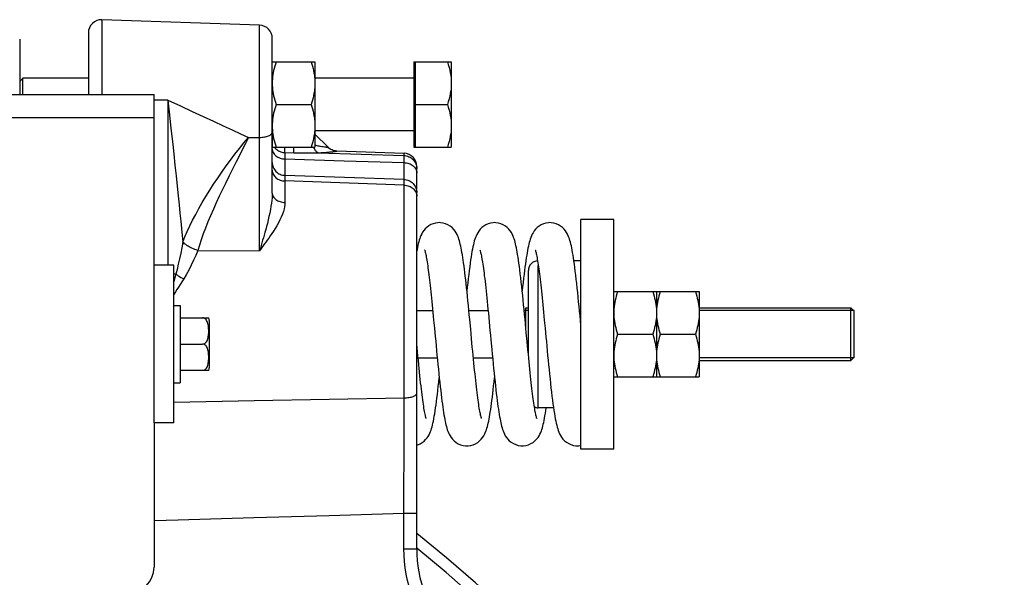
# Model space of a CAD drawing. Extents: x 0 to 594, y 0 to 420.
# Tile 18 of 93: x 155 to 178, y 254 to 267. Entities that reach past the tile are written whole.
import ezdxf

# ---------------------------------------------------------------- set-up
doc = ezdxf.new("R2010")
doc.units = 0
doc.header["$LTSCALE"] = 32.67
doc.layers.get('0').update_dxf_attribs({"linetype": 'CONTINUOUS'})
doc.layers.add('3_ALL_AXES', color=7, linetype='CONTINUOUS')

msp = doc.modelspace()

# ---------------------------------------------------------------- linework, layer by layer
at = {"color": 9, "linetype": 'CONTINUOUS'}
for p, q in [((157.032, 266.927), (157.032, 265.213)), ((160.632, 264.235), (160.632, 266.801)), ((158.538, 265.086), (158.222, 265.087)), ((158.538, 265.086), (158.538, 261.313)), ((142.76, 264.688), (158.222, 264.688)), ((160.376, 264.233), (160.632, 264.235)), ((160.633, 263.861), (160.632, 264.235)), ((160.975, 264.013), (160.977, 264.01)), ((162.057, 264.031), (162.086, 264.026)), ((162.086, 264.026), (162.112, 264.022)), ((160.633, 263.469), (160.633, 263.861)), ((161.211, 263.889), (161.418, 263.883)), ((161.211, 263.83), (161.211, 263.744)), ((161.935, 263.884), (161.967, 263.885)), ((161.967, 263.885), (163.932, 263.821)), ((162.398, 263.925), (162.397, 263.926)), ((163.932, 263.821), (163.932, 263.873)), ((163.933, 263.78), (163.933, 263.804)), ((163.933, 263.747), (163.933, 263.78)), ((161.211, 263.744), (161.211, 263.367)), ((162.567, 263.702), (163.932, 263.66)), ((163.932, 263.274), (163.932, 263.66)), ((164.216, 263.582), (164.22, 263.553)), ((164.22, 263.553), (164.222, 263.525)), ((160.633, 263.068), (160.633, 263.469)), ((163.932, 263.274), (161.211, 263.367)), ((161.211, 263.314), (161.211, 263.24)), ((163.932, 263.143), (161.211, 263.24)), ((161.211, 263.24), (161.211, 262.75)), ((163.932, 263.143), (163.933, 263.185)), ((163.932, 258.284), (163.932, 263.143)), ((163.933, 263.233), (163.933, 263.256)), ((163.933, 263.185), (163.933, 263.233)), ((160.633, 262.667), (160.633, 263.068)), ((160.633, 262.27), (160.633, 262.667)), ((160.633, 261.888), (160.633, 262.27)), ((160.632, 261.645), (160.633, 261.888)), ((159.221, 261.655), (160.632, 261.645)), ((158.222, 257.713), (158.222, 261.313)), ((166.997, 258.058), (166.997, 261.308)), ((158.719, 261.113), (158.672, 261.114)), ((158.709, 260.705), (158.672, 260.649)), ((163.931, 257.253), (163.932, 258.284)), ((163.93, 255.648), (164.222, 255.648)), ((163.93, 254.836), (163.93, 255.648)), ((163.93, 254.836), (164.222, 254.836))]:
    msp.add_line(p, q, dxfattribs=at)
at = {"color": 7, "linetype": 'CONTINUOUS'}
for p, q in [((160.632, 266.801), (157.032, 266.927)), ((155.154, 266.484), (155.154, 265.213)), ((156.722, 266.627), (156.722, 265.213)), ((160.922, 262.964), (160.922, 266.501)), ((164.154, 265.963), (164.184, 265.963)), ((164.154, 265.963), (164.154, 264.013)), ((164.184, 265.963), (164.184, 264.013)), ((155.229, 265.588), (155.154, 265.513)), ((155.229, 265.213), (155.229, 265.588)), ((156.722, 265.588), (155.229, 265.588)), ((164.154, 265.588), (161.897, 265.588)), ((164.154, 264.388), (161.897, 264.388)), ((161.897, 264.313), (162.197, 264.013)), ((164.154, 264.013), (164.184, 264.013)), ((162.397, 263.926), (163.932, 263.873)), ((164.222, 254.836), (164.222, 263.573)), ((166.975, 261.45), (166.981, 261.41)), ((166.772, 259.262), (166.772, 261.193)), ((166.712, 259.895), (166.712, 260.278)), ((174.137, 259.138), (174.137, 260.338)), ((174.212, 260.263), (174.137, 260.338)), ((174.212, 259.198), (174.212, 260.278)), ((164.608, 260.062), (164.626, 259.878)), ((167.134, 260.062), (167.152, 259.873)), ((167.972, 259.927), (167.96, 260.056)), ((164.238, 259.34), (164.222, 259.513)), ((166.761, 259.378), (166.742, 259.57)), ((174.212, 259.213), (174.137, 259.138))]:
    msp.add_line(p, q, dxfattribs=at)
at = {"color": 3, "linetype": 'CONTINUOUS'}
for p, q in [((142.137, 265.213), (158.222, 265.213)), ((158.222, 261.313), (158.222, 265.213)), ((158.672, 261.313), (158.222, 261.313)), ((158.672, 257.713), (158.672, 261.313)), ((158.672, 257.713), (158.222, 257.713)), ((158.222, 257.713), (158.222, 254.413))]:
    msp.add_line(p, q, dxfattribs=at)
at = {"color": 2, "linetype": 'CONTINUOUS'}
for p, q in [((166.772, 260.278), (166.712, 260.278)), ((174.212, 260.278), (170.672, 260.278)), ((174.212, 259.198), (170.672, 259.198))]:
    msp.add_line(p, q, dxfattribs=at)
at = {"color": 9, "linetype": 'CONTINUOUS'}
for points in [[(158.538, 265.086), (158.574, 264.753), (158.609, 264.438), (158.641, 264.142), (158.671, 263.863), (158.699, 263.602), (158.725, 263.355), (158.75, 263.122), (158.773, 262.903), (158.794, 262.697), (158.814, 262.504), (158.832, 262.322), (158.849, 262.151), (158.865, 261.991), (158.879, 261.842)], [(158.538, 265.086), (158.825, 264.954), (159.094, 264.83), (159.346, 264.714), (159.582, 264.605), (159.801, 264.503), (160.006, 264.407), (160.198, 264.317), (160.376, 264.233)], [(158.879, 261.842), (158.928, 261.962), (158.982, 262.086), (159.04, 262.214), (159.104, 262.345), (159.173, 262.478), (159.246, 262.613), (159.324, 262.75), (159.407, 262.889), (159.493, 263.028), (159.583, 263.167), (159.676, 263.307), (159.771, 263.445), (159.869, 263.583), (159.969, 263.719), (160.069, 263.853), (160.171, 263.983), (160.273, 264.11), (160.376, 264.233)], [(160.376, 264.233), (160.308, 264.096), (160.237, 263.954), (160.163, 263.809), (160.088, 263.66), (160.012, 263.508), (159.936, 263.355), (159.86, 263.201), (159.786, 263.047), (159.713, 262.894), (159.643, 262.743), (159.577, 262.594), (159.513, 262.447), (159.453, 262.304), (159.397, 262.165), (159.346, 262.03), (159.299, 261.899), (159.258, 261.774), (159.221, 261.655)], [(160.632, 264.235), (160.661, 264.236), (160.689, 264.238), (160.717, 264.241), (160.744, 264.246), (160.77, 264.251), (160.794, 264.257), (160.817, 264.265), (160.838, 264.273), (160.857, 264.282), (160.873, 264.291), (160.888, 264.302), (160.9, 264.313), (160.909, 264.324), (160.916, 264.336), (160.92, 264.347), (160.922, 264.359)], [(160.977, 264.01), (160.991, 263.993), (161.006, 263.976), (161.023, 263.961), (161.04, 263.947), (161.059, 263.934), (161.079, 263.923), (161.1, 263.913), (161.121, 263.905), (161.143, 263.899), (161.165, 263.894), (161.188, 263.89), (161.211, 263.889)], [(161.211, 263.889), (161.21, 263.898), (161.21, 263.909), (161.209, 263.923), (161.209, 263.938), (161.209, 263.956), (161.209, 263.976), (161.209, 263.997), (161.209, 264.013)], [(161.418, 263.883), (161.417, 263.892), (161.417, 263.903), (161.416, 263.917), (161.416, 263.932), (161.416, 263.95), (161.416, 263.97), (161.416, 263.991), (161.416, 264.013)], [(161.967, 263.885), (161.955, 263.89), (161.944, 263.898), (161.933, 263.907), (161.922, 263.918), (161.911, 263.932), (161.901, 263.947), (161.892, 263.964), (161.883, 263.982), (161.875, 264.002), (161.871, 264.013)], [(161.897, 264.06), (161.914, 264.056), (161.94, 264.051), (161.964, 264.047), (161.986, 264.043), (162.006, 264.039), (162.025, 264.036), (162.057, 264.031)], [(162.112, 264.022), (162.124, 264.02), (162.135, 264.019), (162.145, 264.017), (162.155, 264.016), (162.163, 264.015), (162.171, 264.014), (162.178, 264.013), (162.184, 264.013), (162.189, 264.012), (162.192, 264.012), (162.195, 264.012), (162.196, 264.012), (162.197, 264.013)], [(162.398, 263.925), (162.37, 263.927), (162.343, 263.932), (162.315, 263.94), (162.289, 263.95), (162.264, 263.962), (162.24, 263.977), (162.217, 263.994), (162.197, 264.013)], [(160.922, 263.974), (160.923, 263.952), (160.927, 263.93), (160.934, 263.909), (160.944, 263.888), (160.956, 263.868), (160.97, 263.849), (160.987, 263.831), (161.006, 263.814), (161.027, 263.799), (161.05, 263.786), (161.074, 263.774), (161.1, 263.764), (161.127, 263.756), (161.154, 263.75), (161.183, 263.746), (161.211, 263.744)], [(161.211, 263.889), (161.211, 263.877), (161.211, 263.83)], [(161.418, 263.883), (161.457, 263.882), (161.494, 263.881), (161.531, 263.88), (161.567, 263.88), (161.602, 263.88), (161.637, 263.88), (161.671, 263.88), (161.704, 263.88), (161.738, 263.88), (161.771, 263.881), (161.804, 263.881), (161.837, 263.882), (161.87, 263.883), (161.935, 263.884)], [(161.967, 263.885), (162.005, 263.887), (162.041, 263.889), (162.073, 263.891), (162.104, 263.893), (162.131, 263.894), (162.157, 263.896), (162.18, 263.898), (162.202, 263.9), (162.222, 263.902), (162.24, 263.903), (162.258, 263.905), (162.275, 263.907), (162.291, 263.908), (162.306, 263.91), (162.32, 263.911), (162.333, 263.913), (162.345, 263.915), (162.356, 263.916), (162.366, 263.918), (162.375, 263.919), (162.382, 263.92), (162.388, 263.921), (162.393, 263.923), (162.396, 263.924), (162.398, 263.924), (162.398, 263.925)], [(163.933, 263.804), (163.932, 263.814), (163.932, 263.821)], [(163.932, 263.821), (163.961, 263.819), (163.989, 263.814), (164.017, 263.806), (164.044, 263.796), (164.07, 263.783), (164.094, 263.768), (164.117, 263.75), (164.138, 263.731), (164.157, 263.709), (164.173, 263.686), (164.188, 263.662), (164.2, 263.636), (164.209, 263.609), (164.216, 263.582)], [(160.922, 263.666), (160.923, 263.638), (160.927, 263.609), (160.934, 263.581), (160.944, 263.554), (160.956, 263.528), (160.97, 263.503), (160.987, 263.48), (161.006, 263.458), (161.027, 263.439), (161.05, 263.421), (161.074, 263.406), (161.1, 263.393), (161.127, 263.383), (161.154, 263.375), (161.183, 263.37), (161.211, 263.367)], [(161.211, 263.744), (161.888, 263.723), (162.567, 263.702)], [(163.932, 263.66), (163.932, 263.684), (163.933, 263.747)], [(163.932, 263.66), (163.961, 263.658), (163.989, 263.654), (164.017, 263.648), (164.044, 263.64), (164.07, 263.63), (164.094, 263.618), (164.117, 263.605), (164.138, 263.589), (164.157, 263.573), (164.173, 263.555), (164.188, 263.535), (164.2, 263.515), (164.209, 263.494), (164.216, 263.473), (164.22, 263.451), (164.222, 263.428)], [(160.922, 263.488), (160.923, 263.464), (160.927, 263.441), (160.934, 263.417), (160.944, 263.395), (160.956, 263.373), (160.97, 263.353), (160.987, 263.333), (161.006, 263.315), (161.027, 263.299), (161.05, 263.284), (161.074, 263.272), (161.1, 263.261), (161.127, 263.252), (161.154, 263.246), (161.183, 263.242), (161.211, 263.24)], [(161.211, 263.367), (161.211, 263.364), (161.211, 263.358), (161.211, 263.35), (161.211, 263.34), (161.211, 263.314)], [(163.933, 263.256), (163.933, 263.264), (163.932, 263.27), (163.932, 263.274)], [(163.932, 263.274), (163.961, 263.271), (163.989, 263.266), (164.017, 263.258), (164.044, 263.248), (164.07, 263.235), (164.094, 263.22), (164.117, 263.202), (164.138, 263.182), (164.157, 263.161), (164.173, 263.138), (164.188, 263.113), (164.2, 263.087)], [(163.932, 263.143), (163.961, 263.142), (163.989, 263.137), (164.017, 263.131), (164.044, 263.122), (164.07, 263.112), (164.094, 263.099), (164.117, 263.084), (164.138, 263.068), (164.157, 263.05), (164.173, 263.031), (164.188, 263.011), (164.2, 262.989), (164.209, 262.967), (164.216, 262.944), (164.22, 262.92), (164.222, 262.897)], [(164.2, 263.087), (164.209, 263.06), (164.216, 263.032), (164.22, 263.003), (164.222, 262.975)], [(160.922, 262.964), (160.921, 262.913), (160.918, 262.858), (160.912, 262.798), (160.904, 262.733), (160.893, 262.662), (160.88, 262.587), (160.864, 262.508), (160.847, 262.427), (160.828, 262.349), (160.81, 262.272), (160.791, 262.198), (160.772, 262.128), (160.754, 262.063), (160.737, 262.001), (160.72, 261.942), (160.703, 261.884), (160.686, 261.827), (160.669, 261.769), (160.651, 261.708), (160.632, 261.645)], [(160.922, 262.964), (160.923, 262.943), (160.927, 262.923), (160.934, 262.903), (160.944, 262.884), (160.956, 262.865), (160.97, 262.848), (160.987, 262.831), (161.006, 262.816), (161.027, 262.801), (161.05, 262.789), (161.074, 262.778), (161.1, 262.769), (161.127, 262.761), (161.154, 262.756), (161.183, 262.752), (161.211, 262.75)], [(161.211, 262.75), (161.209, 262.703), (161.203, 262.653), (161.192, 262.6), (161.176, 262.543), (161.155, 262.481), (161.128, 262.417), (161.097, 262.35), (161.062, 262.283), (161.025, 262.218), (160.987, 262.156), (160.949, 262.096), (160.911, 262.039), (160.876, 261.986), (160.841, 261.936), (160.807, 261.889), (160.774, 261.842), (160.741, 261.795)], [(158.879, 261.842), (158.856, 261.714), (158.831, 261.587), (158.804, 261.46), (158.776, 261.336), (158.748, 261.221), (158.719, 261.113)], [(159.221, 261.655), (159.187, 261.665), (159.153, 261.677), (159.121, 261.69), (159.088, 261.704), (159.057, 261.719), (159.027, 261.735), (158.998, 261.752), (158.971, 261.769), (158.945, 261.787), (158.921, 261.805), (158.899, 261.823), (158.879, 261.842)], [(160.741, 261.795), (160.67, 261.697), (160.632, 261.645)], [(159.221, 261.655), (159.174, 261.541), (159.124, 261.427), (159.071, 261.313), (159.014, 261.203), (158.958, 261.099), (158.9, 261.002)], [(158.719, 261.113), (158.699, 261.037), (158.679, 260.963), (158.672, 260.936)], [(158.719, 261.113), (158.747, 261.094), (158.776, 261.074), (158.806, 261.055), (158.837, 261.037), (158.869, 261.019), (158.9, 261.002)], [(158.9, 261.002), (158.86, 260.939), (158.821, 260.877), (158.782, 260.817), (158.745, 260.76), (158.709, 260.705)], [(163.932, 258.284), (163.961, 258.285), (163.989, 258.287), (164.017, 258.29), (164.044, 258.293), (164.07, 258.298), (164.094, 258.303), (164.117, 258.309), (164.138, 258.316), (164.157, 258.324), (164.173, 258.332), (164.188, 258.341), (164.2, 258.35), (164.209, 258.36), (164.216, 258.369), (164.22, 258.38), (164.222, 258.39)], [(158.672, 258.187), (160.506, 258.221), (162.225, 258.253), (163.932, 258.284)], [(163.93, 255.648), (163.93, 255.916), (163.931, 257.253)], [(158.222, 255.48), (158.772, 255.496), (160.503, 255.547), (162.222, 255.598), (163.93, 255.648)], [(164.722, 252.69), (164.63, 252.803), (164.543, 252.919), (164.461, 253.04), (164.385, 253.164), (164.313, 253.291), (164.248, 253.422), (164.188, 253.556), (164.134, 253.692), (164.086, 253.831), (164.045, 253.971), (164.01, 254.113), (163.981, 254.257), (163.958, 254.401), (163.942, 254.546), (163.933, 254.691), (163.93, 254.836)]]:
    msp.add_lwpolyline(points, dxfattribs=at)
at = {"color": 7, "linetype": 'CONTINUOUS'}
for points in [[(164.736, 262.288), (164.704, 262.286), (164.649, 262.279), (164.595, 262.263), (164.543, 262.242), (164.494, 262.214), (164.451, 262.18), (164.413, 262.144), (164.382, 262.105), (164.356, 262.067), (164.334, 262.029), (164.317, 261.993), (164.302, 261.958), (164.29, 261.923), (164.278, 261.887), (164.268, 261.849), (164.257, 261.809), (164.248, 261.767), (164.238, 261.722), (164.228, 261.674), (164.222, 261.638)], [(165.432, 260.071), (165.422, 260.181), (165.411, 260.29), (165.401, 260.398), (165.39, 260.504), (165.38, 260.607), (165.37, 260.706), (165.359, 260.802), (165.349, 260.894), (165.34, 260.982), (165.33, 261.067), (165.32, 261.147), (165.311, 261.224), (165.301, 261.297), (165.292, 261.366), (165.283, 261.431), (165.273, 261.493), (165.264, 261.551), (165.255, 261.606), (165.246, 261.658), (165.236, 261.707), (165.227, 261.753), (165.217, 261.796), (165.207, 261.836), (165.196, 261.874), (165.185, 261.911), (165.173, 261.947), (165.159, 261.982), (165.142, 262.019), (165.122, 262.056), (165.097, 262.095), (165.065, 262.135), (165.028, 262.174), (164.984, 262.209), (164.934, 262.239), (164.881, 262.262), (164.824, 262.278), (164.767, 262.286), (164.736, 262.288)], [(165.999, 262.288), (165.965, 262.286), (165.908, 262.278), (165.852, 262.262), (165.799, 262.238), (165.751, 262.209), (165.708, 262.175), (165.67, 262.137), (165.639, 262.097), (165.613, 262.058), (165.592, 262.019), (165.575, 261.982), (165.561, 261.945), (165.548, 261.908), (165.536, 261.869), (165.525, 261.827), (165.514, 261.783), (165.504, 261.736), (165.494, 261.685), (165.483, 261.63), (165.473, 261.57), (165.463, 261.505), (165.452, 261.435), (165.441, 261.36), (165.431, 261.279), (165.42, 261.194), (165.409, 261.104), (165.398, 261.01), (165.387, 260.912), (165.376, 260.812), (165.367, 260.73)], [(166.694, 260.085), (166.684, 260.192), (166.673, 260.3), (166.663, 260.407), (166.652, 260.514), (166.641, 260.621), (166.631, 260.726), (166.62, 260.829), (166.609, 260.929), (166.598, 261.026), (166.587, 261.118), (166.576, 261.206), (166.566, 261.287), (166.555, 261.363), (166.545, 261.433), (166.536, 261.498), (166.526, 261.559), (166.517, 261.615), (166.507, 261.667), (166.498, 261.715), (166.488, 261.761), (166.478, 261.803), (166.468, 261.843), (166.458, 261.881), (166.446, 261.917), (166.434, 261.952), (166.42, 261.987), (166.403, 262.023), (166.383, 262.06), (166.358, 262.099), (166.326, 262.138), (166.289, 262.175), (166.246, 262.21), (166.197, 262.239), (166.143, 262.262), (166.087, 262.278), (166.03, 262.286), (165.999, 262.288)], [(167.262, 262.288), (167.228, 262.286), (167.172, 262.278), (167.117, 262.262), (167.064, 262.239), (167.015, 262.21), (166.971, 262.175), (166.934, 262.138), (166.902, 262.098), (166.877, 262.059), (166.856, 262.021), (166.839, 261.984), (166.825, 261.948), (166.812, 261.912), (166.801, 261.874), (166.79, 261.835), (166.78, 261.793), (166.77, 261.749), (166.76, 261.703), (166.751, 261.653), (166.741, 261.599), (166.732, 261.542), (166.722, 261.481), (166.712, 261.416), (166.702, 261.346), (166.693, 261.271), (166.682, 261.192), (166.672, 261.107), (166.661, 261.017), (166.651, 260.922), (166.64, 260.823), (166.63, 260.73)], [(167.96, 260.056), (167.95, 260.162), (167.939, 260.268), (167.929, 260.374), (167.919, 260.48), (167.908, 260.586), (167.897, 260.69), (167.886, 260.793), (167.876, 260.894), (167.865, 260.992), (167.854, 261.086), (167.843, 261.176), (167.832, 261.262), (167.821, 261.341), (167.811, 261.415), (167.801, 261.484), (167.791, 261.547), (167.781, 261.605), (167.771, 261.66), (167.762, 261.71), (167.752, 261.756), (167.742, 261.8), (167.732, 261.841), (167.721, 261.879), (167.71, 261.916), (167.697, 261.951), (167.683, 261.987), (167.666, 262.023), (167.645, 262.061), (167.62, 262.099), (167.588, 262.139), (167.551, 262.176), (167.508, 262.21), (167.459, 262.24), (167.406, 262.262), (167.35, 262.278), (167.293, 262.286), (167.262, 262.288)], [(164.403, 261.659), (164.403, 261.661), (164.402, 261.662), (164.403, 261.659), (164.405, 261.652), (164.409, 261.641), (164.413, 261.627), (164.417, 261.609), (164.422, 261.587), (164.428, 261.562), (164.433, 261.534), (164.439, 261.503), (164.445, 261.469), (164.452, 261.432), (164.458, 261.392), (164.465, 261.349), (164.472, 261.303), (164.478, 261.255), (164.485, 261.204), (164.492, 261.151), (164.499, 261.095), (164.507, 261.037), (164.514, 260.976), (164.521, 260.913), (164.529, 260.848), (164.536, 260.78), (164.544, 260.709), (164.551, 260.636), (164.559, 260.561), (164.567, 260.483), (164.575, 260.404), (164.583, 260.321), (164.592, 260.237), (164.6, 260.15), (164.608, 260.062)], [(165.666, 261.66), (165.665, 261.661), (165.665, 261.662), (165.666, 261.658), (165.669, 261.651), (165.672, 261.639), (165.676, 261.624), (165.681, 261.606), (165.686, 261.584), (165.691, 261.558), (165.697, 261.53), (165.703, 261.498), (165.709, 261.464), (165.716, 261.426), (165.722, 261.385), (165.729, 261.341), (165.736, 261.294), (165.743, 261.243), (165.75, 261.189), (165.758, 261.132), (165.765, 261.072), (165.773, 261.009), (165.781, 260.942), (165.789, 260.873), (165.797, 260.8), (165.805, 260.725), (165.813, 260.647), (165.822, 260.566), (165.83, 260.483), (165.839, 260.396), (165.848, 260.308), (165.857, 260.216), (165.866, 260.122), (165.875, 260.024)], [(166.929, 261.661), (166.928, 261.662), (166.928, 261.662), (166.93, 261.657), (166.932, 261.649), (166.936, 261.636), (166.94, 261.62), (166.945, 261.6), (166.951, 261.576), (166.956, 261.55), (166.962, 261.52), (166.968, 261.486), (166.975, 261.45)], [(166.981, 261.41), (166.988, 261.368), (166.995, 261.323), (167.002, 261.275), (167.009, 261.224), (167.016, 261.171), (167.023, 261.115), (167.03, 261.056), (167.038, 260.995), (167.045, 260.931), (167.053, 260.865), (167.06, 260.796), (167.068, 260.724), (167.076, 260.65), (167.084, 260.573), (167.092, 260.494), (167.1, 260.412), (167.109, 260.328), (167.117, 260.242), (167.126, 260.153), (167.134, 260.062)], [(165.491, 259.444), (165.473, 259.643), (165.463, 259.747), (165.453, 259.853), (165.432, 260.071)], [(165.875, 260.024), (165.894, 259.822), (165.904, 259.716), (165.914, 259.609), (165.935, 259.389)], [(166.742, 259.57), (166.724, 259.771), (166.714, 259.874), (166.694, 260.085)], [(164.626, 259.878), (164.644, 259.683), (164.654, 259.58), (164.674, 259.367)], [(167.152, 259.873), (167.171, 259.673), (167.181, 259.57), (167.201, 259.359)], [(164.437, 257.814), (164.437, 257.813), (164.437, 257.814), (164.435, 257.819), (164.432, 257.829), (164.428, 257.843), (164.424, 257.861), (164.419, 257.883), (164.413, 257.909), (164.407, 257.938), (164.401, 257.971), (164.394, 258.007), (164.387, 258.047), (164.381, 258.09), (164.373, 258.136), (164.366, 258.186), (164.359, 258.239), (164.351, 258.296), (164.343, 258.356), (164.335, 258.419), (164.327, 258.486), (164.319, 258.556), (164.311, 258.629), (164.302, 258.706), (164.294, 258.786), (164.285, 258.87), (164.276, 258.957), (164.267, 259.048), (164.258, 259.142), (164.248, 259.24), (164.238, 259.34)], [(164.674, 259.367), (164.684, 259.259), (164.695, 259.151), (164.705, 259.043), (164.716, 258.937), (164.726, 258.833), (164.737, 258.731), (164.747, 258.633), (164.758, 258.539), (164.768, 258.45), (164.778, 258.365), (164.788, 258.284), (164.797, 258.209), (164.807, 258.137), (164.816, 258.07), (164.825, 258.007), (164.835, 257.948), (164.844, 257.893), (164.853, 257.841), (164.862, 257.792), (164.871, 257.747), (164.88, 257.704), (164.889, 257.664), (164.899, 257.626), (164.909, 257.59), (164.92, 257.555), (164.933, 257.521), (164.947, 257.486), (164.963, 257.451), (164.984, 257.414), (165.009, 257.376), (165.04, 257.337), (165.077, 257.3), (165.12, 257.266), (165.169, 257.236), (165.222, 257.213), (165.278, 257.197), (165.334, 257.189), (165.367, 257.188)], [(165.7, 257.815), (165.7, 257.814), (165.701, 257.813), (165.699, 257.816), (165.697, 257.824), (165.694, 257.836), (165.689, 257.851), (165.685, 257.869), (165.68, 257.891), (165.674, 257.916), (165.669, 257.945), (165.663, 257.977), (165.656, 258.011), (165.65, 258.05), (165.643, 258.091), (165.637, 258.135), (165.63, 258.183), (165.622, 258.234), (165.615, 258.288), (165.608, 258.345), (165.6, 258.406), (165.592, 258.469), (165.585, 258.536), (165.577, 258.605), (165.569, 258.678), (165.56, 258.753), (165.552, 258.831), (165.544, 258.911), (165.535, 258.993), (165.527, 259.079), (165.518, 259.166), (165.509, 259.256), (165.5, 259.349), (165.491, 259.444)], [(165.935, 259.389), (165.945, 259.279), (165.956, 259.169), (165.967, 259.061), (165.977, 258.954), (165.988, 258.85), (165.998, 258.748), (166.009, 258.651), (166.019, 258.557), (166.029, 258.468), (166.039, 258.383), (166.049, 258.302), (166.058, 258.226), (166.068, 258.154), (166.077, 258.086), (166.086, 258.022), (166.095, 257.961), (166.105, 257.905), (166.114, 257.852), (166.123, 257.803), (166.132, 257.756), (166.141, 257.713), (166.15, 257.672), (166.16, 257.634), (166.17, 257.597), (166.181, 257.562), (166.193, 257.527), (166.207, 257.492), (166.223, 257.456), (166.243, 257.419), (166.268, 257.381), (166.299, 257.342), (166.335, 257.304), (166.379, 257.268), (166.428, 257.238), (166.482, 257.214), (166.539, 257.198), (166.596, 257.189), (166.63, 257.188)], [(166.962, 257.816), (166.963, 257.814), (166.964, 257.813), (166.963, 257.816), (166.96, 257.823), (166.957, 257.834), (166.953, 257.848), (166.949, 257.866), (166.944, 257.887), (166.939, 257.911), (166.933, 257.938), (166.927, 257.968), (166.921, 258.001), (166.915, 258.038), (166.909, 258.077), (166.902, 258.119), (166.895, 258.164), (166.888, 258.212), (166.881, 258.263), (166.874, 258.317), (166.867, 258.374), (166.86, 258.435), (166.852, 258.498), (166.844, 258.564), (166.836, 258.633), (166.829, 258.705), (166.82, 258.78), (166.812, 258.858), (166.804, 258.938), (166.796, 259.021), (166.787, 259.107), (166.778, 259.194), (166.77, 259.285), (166.761, 259.378)], [(167.201, 259.359), (167.211, 259.252), (167.221, 259.144), (167.232, 259.036), (167.243, 258.928), (167.254, 258.822), (167.265, 258.717), (167.276, 258.614), (167.287, 258.514), (167.298, 258.416), (167.309, 258.322), (167.32, 258.233), (167.331, 258.148), (167.342, 258.069), (167.353, 257.995), (167.364, 257.926), (167.375, 257.864), (167.385, 257.806), (167.396, 257.753), (167.406, 257.704), (167.417, 257.658), (167.428, 257.616), (167.44, 257.576), (167.452, 257.537), (167.467, 257.5), (167.484, 257.462), (167.504, 257.423), (167.53, 257.383), (167.561, 257.342), (167.598, 257.304), (167.642, 257.268), (167.691, 257.238), (167.744, 257.214), (167.8, 257.198), (167.858, 257.189), (167.893, 257.188)], [(164.222, 257.205), (164.248, 257.213), (164.299, 257.235), (164.347, 257.262), (164.389, 257.295), (164.425, 257.33), (164.456, 257.367), (164.482, 257.404), (164.503, 257.441), (164.52, 257.476), (164.535, 257.511), (164.548, 257.546), (164.559, 257.582), (164.571, 257.62), (164.581, 257.662), (164.592, 257.706), (164.602, 257.754), (164.612, 257.806), (164.622, 257.862), (164.632, 257.922), (164.642, 257.985), (164.652, 258.053), (164.663, 258.125), (164.673, 258.2), (164.683, 258.28), (164.693, 258.364), (164.704, 258.453), (164.714, 258.545), (164.725, 258.641), (164.736, 258.745)], [(165.367, 257.188), (165.399, 257.189), (165.455, 257.197), (165.511, 257.213), (165.564, 257.236), (165.613, 257.265), (165.656, 257.299), (165.694, 257.336), (165.725, 257.375), (165.75, 257.413), (165.77, 257.45), (165.787, 257.485), (165.801, 257.52), (165.814, 257.555), (165.825, 257.591), (165.835, 257.628), (165.845, 257.667), (165.855, 257.708), (165.865, 257.752), (165.874, 257.799), (165.883, 257.849), (165.892, 257.902), (165.901, 257.959), (165.91, 258.019), (165.92, 258.083), (165.929, 258.151), (165.939, 258.223), (165.948, 258.299), (165.958, 258.381), (165.968, 258.466), (165.978, 258.557), (165.989, 258.652), (165.999, 258.745)], [(166.63, 257.188), (166.662, 257.189), (166.719, 257.197), (166.776, 257.213), (166.829, 257.237), (166.879, 257.266), (166.922, 257.301), (166.959, 257.339), (166.991, 257.379), (167.016, 257.417), (167.036, 257.455), (167.053, 257.491), (167.067, 257.527), (167.079, 257.563), (167.091, 257.599), (167.101, 257.638), (167.111, 257.679), (167.121, 257.723), (167.131, 257.769), (167.141, 257.819), (167.15, 257.873), (167.16, 257.932), (167.17, 257.994), (167.179, 258.058)], [(167.893, 257.188), (167.925, 257.189), (167.972, 257.195)]]:
    msp.add_lwpolyline(points, dxfattribs=at)
for centre, radius, start, end in [((157.022, 266.627), 0.3, 88, 180), ((160.622, 266.501), 0.3, 360, 88), ((162.408, 264.226), 0.3, 225.3154, 268), ((163.922, 263.573), 0.3, 0, 88), ((166.997, 261.193), 0.225, 94.2617, 180), ((166.997, 258.283), 0.225, 246.859, 270), ((141.722, 227.188), 35.918, 325.6803, 51.2106), ((167.222, 254.836), 3, 179.9997, 220.5472)]:
    msp.add_arc(centre, radius, start, end, dxfattribs=at)
at = {"color": 9, "linetype": 'CONTINUOUS'}
msp.add_arc((141.722, 227.188), 35.658, 325.3953, 50.8749, dxfattribs=at)
at = {"color": 3, "linetype": 'CONTINUOUS'}
msp.add_arc((157.622, 254.413), 0.6, 270, 360, dxfattribs=at)
at = {"layer": '3_ALL_AXES', "color": 7, "linetype": 'CONTINUOUS'}
for p, q in [((160.922, 265.963), (161.897, 265.963)), ((161.897, 265.963), (161.897, 264.013)), ((164.184, 265.963), (165.009, 265.963)), ((165.009, 265.963), (165.009, 264.013)), ((160.93, 265.619), (160.925, 265.571)), ((161.009, 264.988), (161.81, 264.988)), ((164.184, 264.988), (164.922, 264.988)), ((160.922, 264.345), (160.922, 264.013)), ((160.925, 264.404), (160.93, 264.356)), ((160.922, 264.013), (161.897, 264.013)), ((164.184, 264.013), (165.009, 264.013)), ((168.722, 262.363), (167.972, 262.363)), ((167.972, 257.113), (167.972, 262.363)), ((168.722, 257.113), (168.722, 262.363)), ((167.972, 261.418), (167.811, 261.418)), ((168.722, 260.713), (170.672, 260.713)), ((169.697, 260.713), (169.697, 258.763)), ((170.672, 260.713), (170.672, 258.763)), ((158.672, 260.398), (158.822, 260.398)), ((158.822, 260.397), (158.822, 258.628)), ((164.222, 260.278), (164.588, 260.278)), ((165.412, 260.278), (165.851, 260.278)), ((166.675, 260.278), (166.712, 260.278)), ((166.712, 260.338), (166.772, 260.338)), ((166.712, 259.895), (166.712, 260.338)), ((170.672, 260.338), (174.137, 260.338)), ((158.822, 260.113), (159.471, 260.113)), ((159.482, 260.055), (159.482, 258.97)), ((168.809, 259.738), (169.61, 259.738)), ((169.784, 259.738), (170.585, 259.738)), ((158.822, 259.513), (159.332, 259.513)), ((164.252, 259.198), (164.69, 259.198)), ((165.515, 259.198), (165.953, 259.198)), ((170.672, 259.138), (174.137, 259.138)), ((158.822, 258.913), (159.471, 258.913)), ((158.672, 258.628), (158.822, 258.628)), ((168.722, 258.763), (170.672, 258.763)), ((167.344, 258.058), (166.997, 258.058)), ((168.722, 257.113), (167.972, 257.113))]:
    msp.add_line(p, q, dxfattribs=at)
for points in [[(161.009, 265.963), (160.993, 265.911), (160.978, 265.861), (160.965, 265.811), (160.954, 265.763), (160.944, 265.714), (160.936, 265.666), (160.93, 265.619)], [(161.81, 265.963), (161.826, 265.911), (161.841, 265.861), (161.854, 265.811), (161.865, 265.763), (161.875, 265.714), (161.883, 265.666), (161.889, 265.619), (161.893, 265.571), (161.896, 265.523), (161.897, 265.475)], [(164.922, 265.963), (164.942, 265.899), (164.96, 265.836), (164.975, 265.775), (164.987, 265.714), (164.997, 265.654), (165.004, 265.595), (165.008, 265.535), (165.009, 265.475)], [(160.925, 265.571), (160.923, 265.523), (160.922, 265.475)], [(160.922, 265.475), (160.923, 265.427), (160.925, 265.379), (160.93, 265.331), (160.936, 265.284), (160.944, 265.236), (160.954, 265.187), (160.965, 265.139), (160.978, 265.089), (160.993, 265.039), (161.009, 264.988)], [(161.897, 265.475), (161.896, 265.427), (161.893, 265.379), (161.889, 265.331), (161.883, 265.284), (161.875, 265.236), (161.865, 265.187), (161.854, 265.139), (161.841, 265.089), (161.826, 265.039), (161.81, 264.988)], [(165.009, 265.475), (165.008, 265.415), (165.004, 265.355), (164.997, 265.296), (164.987, 265.236), (164.975, 265.175), (164.96, 265.114), (164.942, 265.051), (164.922, 264.988)], [(161.009, 264.988), (160.993, 264.936), (160.978, 264.886), (160.965, 264.836), (160.954, 264.788), (160.944, 264.739), (160.936, 264.691), (160.93, 264.644), (160.925, 264.596), (160.923, 264.548), (160.922, 264.5)], [(161.81, 264.988), (161.826, 264.936), (161.841, 264.886), (161.854, 264.836), (161.865, 264.788), (161.875, 264.739), (161.883, 264.691), (161.889, 264.644), (161.893, 264.596), (161.896, 264.548), (161.897, 264.5)], [(164.922, 264.988), (164.942, 264.924), (164.96, 264.861), (164.975, 264.8), (164.987, 264.739), (164.997, 264.679), (165.004, 264.62), (165.008, 264.56), (165.009, 264.5)], [(160.922, 264.5), (160.923, 264.452), (160.925, 264.404)], [(161.897, 264.5), (161.896, 264.452), (161.893, 264.404), (161.889, 264.356), (161.883, 264.309), (161.875, 264.261), (161.865, 264.212), (161.854, 264.164), (161.841, 264.114), (161.826, 264.064), (161.81, 264.013)], [(165.009, 264.5), (165.008, 264.44), (165.004, 264.38), (164.997, 264.321), (164.987, 264.261), (164.975, 264.2), (164.96, 264.139), (164.942, 264.076), (164.922, 264.013)], [(160.93, 264.356), (160.936, 264.309), (160.944, 264.261), (160.954, 264.212), (160.965, 264.164), (160.978, 264.114), (160.993, 264.064), (161.009, 264.013)], [(168.809, 260.713), (168.793, 260.661), (168.778, 260.611), (168.765, 260.561), (168.754, 260.513), (168.744, 260.464), (168.736, 260.416), (168.73, 260.369), (168.725, 260.321), (168.723, 260.273), (168.722, 260.225)], [(169.61, 260.713), (169.626, 260.661), (169.641, 260.611), (169.654, 260.561), (169.665, 260.513), (169.675, 260.464), (169.683, 260.416), (169.689, 260.369), (169.693, 260.321), (169.696, 260.273), (169.697, 260.225)], [(169.784, 260.713), (169.768, 260.661), (169.753, 260.611), (169.74, 260.561), (169.729, 260.513), (169.719, 260.464), (169.711, 260.416), (169.705, 260.369), (169.7, 260.321), (169.698, 260.273), (169.697, 260.225)], [(170.585, 260.713), (170.601, 260.661), (170.616, 260.611), (170.629, 260.561), (170.64, 260.513), (170.65, 260.464), (170.658, 260.416), (170.664, 260.369), (170.668, 260.321), (170.671, 260.273), (170.672, 260.225)], [(168.722, 260.225), (168.723, 260.177), (168.725, 260.129), (168.73, 260.081), (168.736, 260.034), (168.744, 259.986), (168.754, 259.937), (168.765, 259.889), (168.778, 259.839), (168.793, 259.789), (168.809, 259.738)], [(169.697, 260.225), (169.696, 260.177), (169.693, 260.129), (169.689, 260.081), (169.683, 260.034), (169.675, 259.986), (169.665, 259.937), (169.654, 259.889), (169.641, 259.839), (169.626, 259.789), (169.61, 259.738)], [(169.697, 260.225), (169.698, 260.177), (169.7, 260.129), (169.705, 260.081), (169.711, 260.034), (169.719, 259.986), (169.729, 259.937), (169.74, 259.889), (169.753, 259.839), (169.768, 259.789), (169.784, 259.738)], [(170.672, 260.225), (170.671, 260.177), (170.668, 260.129), (170.664, 260.081), (170.658, 260.034), (170.65, 259.986), (170.64, 259.937), (170.629, 259.889), (170.616, 259.839), (170.601, 259.789), (170.585, 259.738)], [(159.332, 259.513), (159.352, 259.515), (159.371, 259.522), (159.389, 259.533), (159.406, 259.548), (159.42, 259.565), (159.432, 259.585), (159.442, 259.608), (159.45, 259.632), (159.457, 259.658), (159.462, 259.685), (159.466, 259.713), (159.468, 259.742), (159.47, 259.772), (159.47, 259.802), (159.47, 259.833), (159.469, 259.863), (159.467, 259.893), (159.464, 259.923), (159.46, 259.952), (159.454, 259.98), (159.446, 260.006), (159.436, 260.031), (159.424, 260.053), (159.41, 260.073), (159.393, 260.089), (159.374, 260.102), (159.353, 260.11), (159.332, 260.113)], [(168.809, 259.738), (168.793, 259.686), (168.778, 259.636), (168.765, 259.586), (168.754, 259.538), (168.744, 259.489), (168.736, 259.441), (168.73, 259.394), (168.725, 259.346), (168.723, 259.298), (168.722, 259.25)], [(169.61, 259.738), (169.626, 259.686), (169.641, 259.636), (169.654, 259.586), (169.665, 259.538), (169.675, 259.489), (169.683, 259.441), (169.689, 259.394), (169.693, 259.346), (169.696, 259.298), (169.697, 259.25)], [(169.784, 259.738), (169.768, 259.686), (169.753, 259.636), (169.74, 259.586), (169.729, 259.538), (169.719, 259.489), (169.711, 259.441), (169.705, 259.394), (169.7, 259.346), (169.698, 259.298), (169.697, 259.25)], [(170.585, 259.738), (170.601, 259.686), (170.616, 259.636), (170.629, 259.586), (170.64, 259.538), (170.65, 259.489), (170.658, 259.441), (170.664, 259.394), (170.668, 259.346), (170.671, 259.298), (170.672, 259.25)], [(159.332, 258.913), (159.352, 258.915), (159.371, 258.922), (159.389, 258.933), (159.406, 258.948), (159.42, 258.965), (159.432, 258.985), (159.442, 259.008), (159.45, 259.032), (159.457, 259.058), (159.462, 259.085), (159.466, 259.114), (159.468, 259.143), (159.47, 259.173), (159.47, 259.204), (159.47, 259.234), (159.469, 259.265), (159.467, 259.296), (159.464, 259.326), (159.459, 259.355), (159.453, 259.382), (159.445, 259.408), (159.435, 259.432), (159.423, 259.454), (159.409, 259.474), (159.392, 259.49), (159.373, 259.502), (159.353, 259.51), (159.332, 259.513)], [(168.722, 259.25), (168.723, 259.202), (168.725, 259.154), (168.73, 259.106), (168.736, 259.059), (168.744, 259.011), (168.754, 258.962), (168.765, 258.914), (168.778, 258.864), (168.793, 258.814), (168.809, 258.763)], [(169.697, 259.25), (169.696, 259.202), (169.693, 259.154), (169.689, 259.106), (169.683, 259.059), (169.675, 259.011), (169.665, 258.962), (169.654, 258.914), (169.641, 258.864), (169.626, 258.814), (169.61, 258.763)], [(169.697, 259.25), (169.698, 259.202), (169.7, 259.154), (169.705, 259.106), (169.711, 259.059), (169.719, 259.011), (169.729, 258.962), (169.74, 258.914), (169.753, 258.864), (169.768, 258.814), (169.784, 258.763)], [(170.672, 259.25), (170.671, 259.202), (170.668, 259.154), (170.664, 259.106), (170.658, 259.059), (170.65, 259.011), (170.64, 258.962), (170.629, 258.914), (170.616, 258.864), (170.601, 258.814), (170.585, 258.763)]]:
    msp.add_lwpolyline(points, dxfattribs=at)
for centre, start, end in [((159.332, 260.055), 0, 22.6235), ((159.332, 258.97), 337.3765, 360)]:
    msp.add_arc(centre, 0.15, start, end, dxfattribs=at)

doc.saveas('drawing.dxf')
